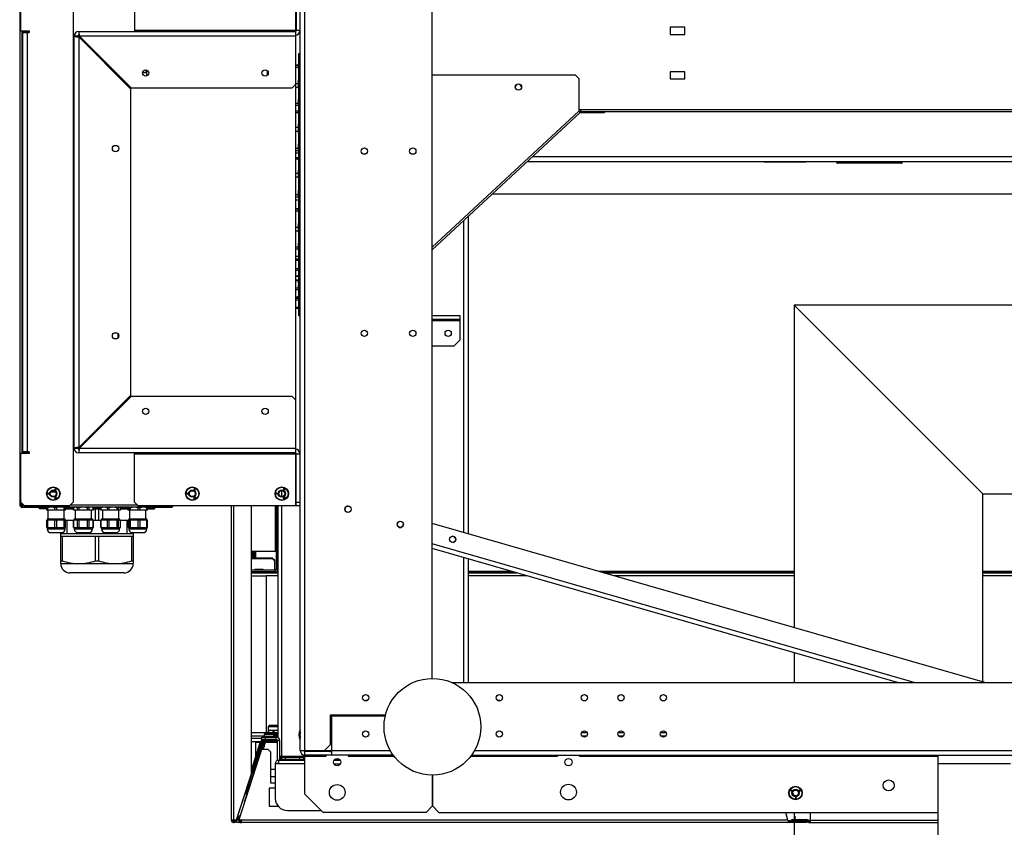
# Model space of a CAD drawing. Header units: millimetres. Extents: x 0 to 39823, y 0 to 11880.
# Tile 46 of 83: x 32401 to 33215, y 5519 to 6187. Entities that reach past the tile are written whole.
import ezdxf

# ---------------------------------------------------------------- set-up
doc = ezdxf.new("R2010")
doc.units = ezdxf.units.MM

msp = doc.modelspace()

# ---------------------------------------------------------------- linework, layer by layer
at = {"color": 7, "linetype": 'Continuous', "lineweight": 25, "ltscale": 20}
for p, q in [((32633.09, 5582.46), (32633.09, 6423.36)), ((32636.89, 5582.46), (32636.89, 6423.36)), ((32632.79, 6413.96), (32632.79, 5941.91)), ((32742.09, 5642.16), (32742.09, 6363.66)), ((32401.04, 6221.01), (32401.04, 5784.82)), ((32628.99, 6220.86), (32628.99, 5784.96)), ((32629.79, 6220.86), (32629.79, 6177.91)), ((32402.09, 6177.76), (32402.09, 6217.86)), ((32445.24, 6217.86), (32445.24, 5787.96)), ((32496.04, 6217.86), (32496.04, 6177.11)), ((32950.99, 6180.71), (32938.99, 6180.71)), ((32938.99, 6180.71), (32938.99, 6174.71)), ((32950.99, 6174.71), (32950.99, 6180.71)), ((32402.09, 6177.76), (32408.74, 6177.76)), ((32403.14, 5828.06), (32403.14, 6177.76)), ((32408.74, 6176.28), (32403.14, 6176.28)), ((32403.44, 6176.26), (32403.44, 5829.56)), ((32403.44, 6176.26), (32408.74, 6176.26)), ((32404.6, 6176.26), (32404.6, 6176.28)), ((32406.24, 6176.26), (32406.24, 6177.76)), ((32407.24, 6176.26), (32407.24, 5829.56)), ((32408.03, 6176.26), (32408.03, 6177.76)), ((32408.74, 6177.76), (32408.74, 6176.26)), ((32446.27, 6174.61), (32445.24, 6174.61)), ((32449.04, 6173.31), (32445.24, 6173.31)), ((32446.04, 5832.51), (32446.04, 6173.31)), ((32449.84, 6177.11), (32449.84, 6174.11)), ((32449.84, 6177.11), (32628.99, 6177.11)), ((32449.84, 6172.6), (32492.79, 6129.65)), ((32449.84, 6172.6), (32449.84, 5833.22)), ((32493.5, 6130.36), (32450.55, 6173.31)), ((32628.99, 6173.31), (32450.55, 6173.31)), ((32451.74, 6170.7), (32451.74, 6172.12)), ((32632.79, 6177.91), (32496.04, 6177.91)), ((32938.99, 6174.71), (32950.99, 6174.71)), ((32453.74, 6168.7), (32453.74, 6170.12)), ((32465.24, 6157.2), (32465.24, 6158.62)), ((32465.82, 6156.63), (32465.82, 6158.04)), ((32466.69, 6155.76), (32466.69, 6157.17)), ((32466.75, 6157.11), (32466.69, 6157.11)), ((32466.74, 6157.11), (32466.74, 6157.12)), ((32631.79, 5941.91), (32631.79, 6158.91)), ((32631.79, 6158.91), (32632.79, 6158.91)), ((32632.79, 6156.91), (32631.79, 6156.91)), ((32469.34, 6153.11), (32470.75, 6153.11)), ((32474.12, 6149.74), (32473.41, 6149.03)), ((32628.99, 6149.54), (32631.36, 6149.54)), ((32628.99, 6149.29), (32631.36, 6149.29)), ((32628.99, 6147.65), (32631.36, 6147.65)), ((32631.36, 6149.29), (32631.36, 6147.65)), ((32502.7, 6143.11), (32504.74, 6143.11)), ((32505.74, 6144.11), (32505.74, 6145.42)), ((32506.08, 6140.38), (32506.08, 6145.34)), ((32605.65, 6144.86), (32605.65, 6140.86)), ((32633.09, 6146.96), (32632.79, 6146.61)), ((32742.09, 6141.22), (32860.48, 6141.22)), ((32863.48, 6138.22), (32860.48, 6141.22)), ((32950.99, 6143.91), (32938.99, 6143.91)), ((32938.99, 6143.91), (32938.99, 6137.91)), ((32950.99, 6137.91), (32950.99, 6143.91)), ((32625.99, 6130.36), (32628.99, 6133.36)), ((32628.99, 6134.22), (32631.36, 6134.22)), ((32628.99, 6131.03), (32631.36, 6131.03)), ((32631.36, 6134.22), (32631.36, 6131.03)), ((32863.48, 6138.22), (32863.48, 6111.22)), ((32938.99, 6137.91), (32950.99, 6137.91)), ((32492.79, 6129.65), (32492.79, 5876.17)), ((32625.99, 6130.36), (32493.5, 6130.36)), ((32628.99, 6117.85), (32631.36, 6117.85)), ((32628.99, 6116.3), (32631.36, 6116.3)), ((32631.36, 6117.85), (32631.36, 6116.3)), ((32632.79, 6119.23), (32633.09, 6118.88)), ((32628.99, 6111.46), (32631.36, 6111.46)), ((32628.99, 6110.22), (32631.36, 6110.22)), ((32631.36, 6111.46), (32631.36, 6110.22)), ((32631.79, 6110.73), (32631.79, 6110.76)), ((32633.09, 6108.18), (32632.79, 6107.82)), ((32863.48, 6111.22), (32742.09, 5998.76)), ((32742.09, 5996.58), (32864.57, 6110.05)), ((32863.48, 6112.71), (33975.14, 6112.71)), ((32863.48, 6111.22), (32864.57, 6110.05)), ((32864.99, 6111.11), (32864.99, 6112.71)), ((32864.99, 6111.11), (33975.14, 6111.11)), ((32865.11, 6110.26), (32865.11, 6111.06)), ((32865.11, 6111.06), (32884.49, 6111.06)), ((32865.11, 6110.26), (32884.49, 6110.26)), ((32881.49, 6110.26), (32881.49, 6111.06)), ((32884.49, 6111.06), (32884.49, 6110.26)), ((32628.99, 6097.97), (32631.36, 6097.97)), ((32628.99, 6094.8), (32631.36, 6094.8)), ((32631.36, 6097.97), (32631.36, 6094.8)), ((32628.99, 6080.64), (32631.36, 6080.64)), ((32628.99, 6078.72), (32631.36, 6078.72)), ((32628.99, 6076.81), (32631.36, 6076.81)), ((32631.36, 6080.64), (32631.36, 6078.72)), ((32631.79, 6077.5), (32631.79, 6077.53)), ((32632.79, 6080.45), (32633.09, 6080.09)), ((32628.99, 6072.96), (32631.36, 6072.96)), ((32628.99, 6071.85), (32631.36, 6071.85)), ((32631.36, 6072.96), (32631.36, 6071.85)), ((32631.79, 6072), (32631.75, 6072.14)), ((32632.79, 6070.16), (32633.09, 6070.16)), ((32632.79, 6069.66), (32633.09, 6069.66)), ((32633.09, 6069.56), (32632.79, 6069.56)), ((32633.09, 6069.45), (32632.79, 6069.09)), ((32820.98, 6069.66), (33566.19, 6069.66)), ((32825.29, 6073.66), (33590.79, 6073.66)), ((33050.69, 6069.16), (33016.69, 6069.16)), ((33076.69, 6069.66), (33076.69, 6068.66)), ((33076.69, 6068.66), (33130.69, 6068.66)), ((33130.19, 6068.16), (33077.19, 6068.16)), ((33130.69, 6068.66), (33130.69, 6069.66)), ((32628.99, 6060.03), (32631.36, 6060.03)), ((32631.36, 6060.03), (32631.36, 6056.88)), ((32628.99, 6056.88), (32631.36, 6056.88)), ((32628.99, 6042.47), (32631.36, 6042.47)), ((32631.36, 6042.47), (32631.36, 6040.43)), ((32632.79, 6041.72), (32633.09, 6041.36)), ((33605.89, 6042.49), (32791.65, 6042.49)), ((33605.71, 6042.76), (32791.94, 6042.76)), ((32628.99, 6040.43), (32631.36, 6040.43)), ((32628.99, 6037.84), (32631.36, 6037.84)), ((32631.75, 6038.66), (32631.79, 6038.8)), ((32628.99, 6030.72), (32631.36, 6030.72)), ((32628.99, 6030.47), (32631.36, 6030.47)), ((32628.99, 6028.83), (32631.36, 6028.83)), ((32631.36, 6030.47), (32631.36, 6028.83)), ((32633.09, 6028.14), (32632.79, 6027.78)), ((32768.34, 5762.81), (32768.34, 6020.9)), ((32772.14, 5761.71), (32772.14, 6024.42)), ((32628.99, 6015.4), (32631.36, 6015.4)), ((32628.99, 6012.21), (32631.36, 6012.21)), ((32631.36, 6015.4), (32631.36, 6012.21)), ((32628.99, 5999.03), (32631.36, 5999.03)), ((32628.99, 5997.48), (32631.36, 5997.48)), ((32631.36, 5999.03), (32631.36, 5997.48)), ((32632.79, 6000.41), (32633.09, 6000.05)), ((32629.38, 5989.93), (32628.99, 5989.93)), ((32629.38, 5991.4), (32631.57, 5991.4)), ((32629.38, 5948.38), (32629.38, 5991.4)), ((32629.38, 5989.12), (32631.57, 5989.12)), ((32629.38, 5988.02), (32631.57, 5988.02)), ((32631.57, 5989.12), (32631.57, 5988.02)), ((32631.79, 5990.62), (32631.66, 5991.11)), ((32632.9, 5989.42), (32632.79, 5989.29)), ((32633.09, 5989.42), (32632.9, 5989.42)), ((32632.9, 5949.66), (32632.9, 5989.42)), ((32628.99, 5976.41), (32629.38, 5976.41)), ((32629.38, 5981.16), (32631.57, 5981.16)), ((32629.38, 5979.79), (32631.57, 5979.79)), ((32631.57, 5981.16), (32631.57, 5979.79)), ((32632.79, 5977.05), (32632.9, 5976.92)), ((32632.9, 5976.92), (32633.09, 5976.92)), ((32629.38, 5970.93), (32628.99, 5970.93)), ((32629.38, 5975.22), (32631.57, 5975.22)), ((32629.38, 5974.94), (32631.57, 5974.94)), ((32629.38, 5971.81), (32631.57, 5971.81)), ((32629.38, 5971.13), (32631.57, 5971.13)), ((32631.57, 5974.94), (32631.65, 5975.23)), ((32631.57, 5975.22), (32631.57, 5974.94)), ((32631.57, 5971.81), (32631.57, 5971.13)), ((32631.66, 5975.23), (32631.79, 5975.71)), ((32631.79, 5971.63), (32631.78, 5971.68)), ((32632.9, 5970.42), (32632.79, 5970.29)), ((32633.09, 5970.42), (32632.9, 5970.42)), ((32629.38, 5965.22), (32631.57, 5965.22)), ((32629.38, 5963.77), (32631.57, 5963.77)), ((32631.57, 5965.22), (32631.57, 5963.77)), ((32628.99, 5957.42), (32629.38, 5957.42)), ((32629.38, 5957.59), (32631.57, 5957.59)), ((32629.38, 5956.82), (32631.57, 5956.82)), ((32629.38, 5956.54), (32631.57, 5956.54)), ((32629.38, 5955.11), (32631.57, 5955.11)), ((32631.57, 5957.59), (32631.57, 5956.82)), ((32631.57, 5956.56), (32631.57, 5955.11)), ((32631.78, 5956.67), (32631.79, 5956.72)), ((32632.79, 5958.06), (32632.9, 5957.92)), ((32632.9, 5957.92), (32633.09, 5957.92)), ((32628.99, 5949.15), (32629.38, 5949.15)), ((32629.38, 5949.09), (32631.57, 5949.09)), ((32629.38, 5948.38), (32631.57, 5948.38)), ((32631.57, 5949.09), (32631.57, 5948.38)), ((32631.78, 5948.41), (32631.79, 5948.46)), ((32631.79, 5943.91), (32632.79, 5943.91)), ((32632.79, 5949.79), (32632.9, 5949.66)), ((32632.9, 5949.66), (32633.09, 5949.66)), ((33041.59, 5950.91), (33041.59, 5684.05)), ((33975.14, 5950.91), (33041.59, 5950.91)), ((33197.59, 5794.91), (33041.59, 5950.91)), ((32632.79, 5941.91), (32631.79, 5941.91)), ((32765.34, 5942.11), (32742.09, 5942.11)), ((32765.34, 5939.11), (32742.09, 5939.11)), ((32742.09, 5938.11), (32765.34, 5938.11)), ((32765.34, 5922.11), (32765.34, 5942.11)), ((32482.49, 5924.08), (32482.49, 5926.85)), ((32760.34, 5917.11), (32765.34, 5922.11)), ((32742.09, 5917.11), (32760.34, 5917.11)), ((32492.79, 5876.17), (32449.84, 5833.22)), ((32450.55, 5832.51), (32493.5, 5875.46)), ((32493.5, 5875.46), (32625.99, 5875.46)), ((32628.99, 5872.46), (32625.99, 5875.46)), ((32473.41, 5856.79), (32474.12, 5856.08)), ((32403.14, 5829.55), (32408.74, 5829.55)), ((32408.74, 5829.56), (32403.44, 5829.56)), ((32404.6, 5829.55), (32404.6, 5829.56)), ((32406.24, 5828.06), (32406.24, 5829.56)), ((32408.03, 5828.06), (32408.03, 5829.56)), ((32408.74, 5829.56), (32408.74, 5828.06)), ((32445.24, 5832.51), (32628.99, 5832.51)), ((32446.27, 5831.21), (32445.24, 5831.21)), ((32449.84, 5831.71), (32449.84, 5828.71)), ((32402.09, 5787.96), (32402.09, 5828.06)), ((32408.74, 5828.06), (32402.09, 5828.06)), ((32628.99, 5828.71), (32449.84, 5828.71)), ((32496.04, 5787.96), (32496.04, 5828.71)), ((32496.04, 5827.91), (32632.79, 5827.91)), ((32629.79, 5784.96), (32629.79, 5827.91)), ((32632.79, 5827.91), (32632.79, 5784.96)), ((32429.89, 5797.16), (32427.7, 5797.16)), ((32430.26, 5798.28), (32430.75, 5799.12)), ((32430.93, 5797.89), (32430.26, 5798.28)), ((32430.67, 5798.5), (32430.56, 5798.31)), ((32430.56, 5798.31), (32431.02, 5798.05)), ((32431.1, 5798.26), (32430.67, 5798.5)), ((32430.75, 5799.12), (32431.42, 5798.74)), ((32430.87, 5798.85), (32430.76, 5798.66)), ((32430.76, 5798.66), (32431.19, 5798.41)), ((32431.33, 5798.58), (32430.87, 5798.85)), ((32431.02, 5798.05), (32430.93, 5797.89)), ((32431.19, 5798.41), (32431.1, 5798.26)), ((32431.42, 5798.74), (32431.33, 5798.58)), ((32545.26, 5798.28), (32545.75, 5799.12)), ((32545.93, 5797.89), (32545.26, 5798.28)), ((32545.67, 5798.5), (32545.56, 5798.31)), ((32545.56, 5798.31), (32546.02, 5798.05)), ((32546.1, 5798.26), (32545.67, 5798.5)), ((32545.75, 5799.12), (32546.42, 5798.74)), ((32545.87, 5798.85), (32545.76, 5798.66)), ((32545.76, 5798.66), (32546.19, 5798.41)), ((32546.33, 5798.58), (32545.87, 5798.85)), ((32546.02, 5798.05), (32545.93, 5797.89)), ((32546.19, 5798.41), (32546.1, 5798.26)), ((32546.42, 5798.74), (32546.33, 5798.58)), ((32617.69, 5792.5), (32617.69, 5797.42)), ((32619.26, 5798.28), (32619.75, 5799.12)), ((32619.93, 5797.89), (32619.26, 5798.28)), ((32619.67, 5798.5), (32619.56, 5798.31)), ((32619.56, 5798.31), (32620.02, 5798.05)), ((32620.1, 5798.26), (32619.67, 5798.5)), ((32619.75, 5799.12), (32620.42, 5798.74)), ((32619.87, 5798.85), (32619.76, 5798.66)), ((32619.76, 5798.66), (32620.19, 5798.41)), ((32620.33, 5798.58), (32619.87, 5798.85)), ((32620.02, 5798.05), (32619.93, 5797.89)), ((32620.19, 5798.41), (32620.1, 5798.26)), ((32620.42, 5798.74), (32620.33, 5798.58)), ((32401.04, 5791.41), (32402.09, 5791.41)), ((32402.09, 5789.51), (32401.04, 5789.51)), ((32402.09, 5791.23), (32402.04, 5791.41)), ((32402.04, 5789.8), (32402.04, 5789.51)), ((32424.21, 5794.55), (32424.21, 5795.07)), ((32425.18, 5794.55), (32424.21, 5794.55)), ((32424.39, 5794.78), (32424.39, 5795.02)), ((32424.64, 5794.78), (32424.39, 5794.78)), ((32424.64, 5795.02), (32424.64, 5794.78)), ((32424.82, 5795.07), (32424.82, 5794.78)), ((32424.82, 5794.78), (32425.18, 5794.78)), ((32425.18, 5794.78), (32425.18, 5794.55)), ((32426.77, 5796.36), (32430.81, 5796.36)), ((32430.12, 5791.56), (32430.32, 5791.67)), ((32430.6, 5790.71), (32430.12, 5791.56)), ((32430.32, 5791.67), (32430.72, 5790.97)), ((32430.52, 5791.79), (32430.67, 5791.88)), ((32430.72, 5790.97), (32430.52, 5791.79)), ((32430.94, 5790.91), (32430.6, 5790.71)), ((32430.67, 5791.88), (32431.28, 5791.29)), ((32430.75, 5791.58), (32430.94, 5790.91)), ((32431.23, 5791.08), (32430.75, 5791.58)), ((32430.88, 5792), (32431.08, 5792.11)), ((32431.28, 5791.29), (32430.88, 5792)), ((32431.08, 5792.11), (32431.56, 5791.27)), ((32431.56, 5791.27), (32431.23, 5791.08)), ((32539.21, 5794.55), (32539.21, 5795.07)), ((32540.18, 5794.55), (32539.21, 5794.55)), ((32539.39, 5794.78), (32539.39, 5795.02)), ((32539.64, 5794.78), (32539.39, 5794.78)), ((32539.64, 5795.02), (32539.64, 5794.78)), ((32539.82, 5795.07), (32539.82, 5794.78)), ((32539.82, 5794.78), (32540.18, 5794.78)), ((32540.18, 5794.78), (32540.18, 5794.55)), ((32545.12, 5791.56), (32545.32, 5791.67)), ((32545.6, 5790.71), (32545.12, 5791.56)), ((32545.32, 5791.67), (32545.72, 5790.97)), ((32545.52, 5791.79), (32545.67, 5791.88)), ((32545.72, 5790.97), (32545.52, 5791.79)), ((32545.94, 5790.91), (32545.6, 5790.71)), ((32545.67, 5791.88), (32546.28, 5791.29)), ((32545.75, 5791.58), (32545.94, 5790.91)), ((32546.23, 5791.08), (32545.75, 5791.58)), ((32545.88, 5792), (32546.08, 5792.11)), ((32546.28, 5791.29), (32545.88, 5792)), ((32546.08, 5792.11), (32546.56, 5791.27)), ((32546.56, 5791.27), (32546.23, 5791.08)), ((32613.21, 5794.55), (32613.21, 5795.07)), ((32614.18, 5794.55), (32613.21, 5794.55)), ((32613.39, 5794.78), (32613.39, 5795.02)), ((32613.64, 5794.78), (32613.39, 5794.78)), ((32613.64, 5795.02), (32613.64, 5794.78)), ((32613.82, 5795.07), (32613.82, 5794.78)), ((32613.82, 5794.78), (32614.18, 5794.78)), ((32614.18, 5794.78), (32614.18, 5794.55)), ((32619.12, 5791.56), (32619.32, 5791.67)), ((32619.6, 5790.71), (32619.12, 5791.56)), ((32619.32, 5791.67), (32619.72, 5790.97)), ((32619.52, 5791.79), (32619.67, 5791.88)), ((32619.72, 5790.97), (32619.52, 5791.79)), ((32619.94, 5790.91), (32619.6, 5790.71)), ((32619.67, 5791.88), (32620.28, 5791.29)), ((32619.75, 5791.58), (32619.94, 5790.91)), ((32620.23, 5791.08), (32619.75, 5791.58)), ((32619.88, 5792), (32620.08, 5792.11)), ((32620.28, 5791.29), (32619.88, 5792)), ((32620.08, 5792.11), (32620.56, 5791.27)), ((32620.56, 5791.27), (32620.23, 5791.08)), ((33197.59, 5639.09), (33197.59, 5794.91)), ((33197.59, 5794.91), (33975.14, 5794.91)), ((32402.09, 5787.96), (32405.09, 5784.96)), ((32402.09, 5785.98), (32402.09, 5786.61)), ((32402.2, 5783.66), (32423.66, 5783.66)), ((32402.45, 5785.28), (32403.01, 5785.84)), ((32403.11, 5785.51), (32402.51, 5787.55)), ((32403.09, 5785.5), (32402.65, 5785.06)), ((32404.54, 5785.51), (32403.11, 5785.51)), ((32526.24, 5783.71), (32403.64, 5783.71)), ((32442.24, 5784.96), (32405.09, 5784.96)), ((32417.44, 5782.41), (32417.44, 5783.41)), ((32417.44, 5783.41), (32423.6, 5783.41)), ((32423.6, 5782.41), (32417.44, 5782.41)), ((32418.44, 5783.41), (32418.44, 5782.41)), ((32423.6, 5783.49), (32424.29, 5783.49)), ((32423.6, 5781.3), (32423.6, 5783.49)), ((32438.79, 5781.3), (32423.6, 5781.3)), ((32423.74, 5783.71), (32423.69, 5783.7)), ((32424.29, 5781.3), (32424.29, 5783.49)), ((32424.44, 5781.3), (32424.44, 5774.26)), ((32430.23, 5783.49), (32431.68, 5783.49)), ((32430.23, 5781.3), (32430.23, 5783.49)), ((32431.68, 5781.3), (32431.68, 5783.49)), ((32437.83, 5783.49), (32438.59, 5783.49)), ((32437.83, 5781.3), (32437.83, 5783.49)), ((32437.95, 5774.26), (32437.95, 5781.3)), ((32438.59, 5781.3), (32438.59, 5783.49)), ((32438.7, 5783.7), (32438.65, 5783.71)), ((32438.73, 5783.66), (32439.94, 5783.66)), ((32438.79, 5781.3), (32438.79, 5783.49)), ((32438.79, 5783.41), (32445.42, 5783.41)), ((32438.79, 5782.41), (32445.42, 5782.41)), ((32439.94, 5783.71), (32439.94, 5783.41)), ((32442.24, 5784.96), (32445.24, 5787.96)), ((32498.49, 5785.51), (32442.79, 5785.51)), ((32446.24, 5783.71), (32445.42, 5783.49)), ((32445.42, 5783.49), (32445.42, 5781.3)), ((32445.42, 5783.49), (32445.45, 5783.49)), ((32461.97, 5781.3), (32445.42, 5781.3)), ((32445.45, 5781.3), (32445.45, 5783.49)), ((32446.94, 5781.3), (32446.94, 5774.26)), ((32448.94, 5783.49), (32450.2, 5783.49)), ((32448.94, 5781.3), (32448.94, 5783.49)), ((32450.2, 5781.3), (32450.2, 5783.49)), ((32457.19, 5783.49), (32458.44, 5783.49)), ((32457.19, 5781.3), (32457.19, 5783.49)), ((32458.44, 5781.3), (32458.44, 5783.49)), ((32460.45, 5774.26), (32460.45, 5781.3)), ((32461.97, 5783.49), (32461.15, 5783.71)), ((32461.93, 5783.49), (32461.97, 5783.49)), ((32461.93, 5781.3), (32461.93, 5783.49)), ((32461.97, 5781.3), (32461.97, 5783.49)), ((32461.97, 5783.41), (32468.08, 5783.41)), ((32461.97, 5782.41), (32468.08, 5782.41)), ((32463.8, 5773.13), (32463.8, 5782.41)), ((32466.09, 5782.41), (32466.09, 5773.13)), ((32468.47, 5783.64), (32468.08, 5783.49)), ((32468.08, 5783.49), (32468.49, 5783.49)), ((32468.08, 5781.3), (32468.08, 5783.49)), ((32484.31, 5781.3), (32468.08, 5781.3)), ((32468.74, 5783.71), (32468.47, 5783.64)), ((32468.49, 5781.3), (32468.49, 5783.49)), ((32469.44, 5781.3), (32469.44, 5774.26)), ((32473.54, 5783.49), (32474.95, 5783.49)), ((32473.54, 5781.3), (32473.54, 5783.49)), ((32474.95, 5781.3), (32474.95, 5783.49)), ((32481.65, 5783.49), (32482.65, 5783.49)), ((32481.65, 5781.3), (32481.65, 5783.49)), ((32482.65, 5781.3), (32482.65, 5783.49)), ((32482.95, 5774.26), (32482.95, 5781.3)), ((32483.91, 5783.64), (32483.65, 5783.71)), ((32484.31, 5781.3), (32484.31, 5783.49)), ((32484.31, 5783.41), (32490.79, 5783.41)), ((32484.31, 5782.41), (32490.79, 5782.41)), ((32489.94, 5783.41), (32489.94, 5783.71)), ((32489.94, 5783.66), (32491.1, 5783.66)), ((32490.79, 5781.3), (32490.79, 5783.49)), ((32506.6, 5781.3), (32490.79, 5781.3)), ((32491.24, 5783.71), (32491.12, 5783.68)), ((32491.74, 5783.49), (32492.63, 5783.49)), ((32491.74, 5781.3), (32491.74, 5783.49)), ((32491.94, 5781.3), (32491.94, 5774.26)), ((32492.63, 5781.3), (32492.63, 5783.49)), ((32496.04, 5787.96), (32499.04, 5784.96)), ((32632.79, 5784.96), (32499.04, 5784.96)), ((32499.1, 5783.49), (32500.54, 5783.49)), ((32499.1, 5781.3), (32499.1, 5783.49)), ((32500.54, 5781.3), (32500.54, 5783.49)), ((32505.45, 5774.26), (32505.45, 5781.3)), ((32506.05, 5783.49), (32506.6, 5783.49)), ((32506.05, 5781.3), (32506.05, 5783.49)), ((32506.27, 5783.68), (32506.15, 5783.71)), ((32506.29, 5783.66), (32526.89, 5783.66)), ((32506.6, 5781.3), (32506.6, 5783.49)), ((32506.6, 5783.41), (32512.44, 5783.41)), ((32506.6, 5782.41), (32512.44, 5782.41)), ((32511.44, 5782.41), (32511.44, 5783.41)), ((32512.44, 5783.41), (32512.44, 5782.41)), ((32526.24, 5784.96), (32526.24, 5783.71)), ((32526.66, 5784.83), (32526.53, 5784.96)), ((32528.04, 5784.82), (32528.04, 5784.96)), ((32576.04, 5784.96), (32576.04, 5525.79)), ((32576.09, 5524.91), (32576.09, 5784.96)), ((32578.09, 5524.91), (32578.09, 5784.96)), ((32592.59, 5563.04), (32592.59, 5784.96)), ((32612.29, 5784.96), (32612.29, 5747.51)), ((32613.09, 5784.96), (32613.09, 5732.51)), ((32614.59, 5732.51), (32614.59, 5784.96)), ((32614.89, 5593.11), (32614.89, 5784.96)), ((32617.69, 5574.76), (32617.69, 5784.96)), ((32629.79, 5787.96), (32632.79, 5787.96)), ((32423.6, 5766.93), (32423.6, 5773.1)), ((32438.79, 5773.1), (32423.6, 5773.1)), ((32423.69, 5774.26), (32423.69, 5773.1)), ((32423.69, 5774.26), (32438.69, 5774.26)), ((32424.29, 5766.93), (32424.29, 5773.1)), ((32430.23, 5766.93), (32430.23, 5773.1)), ((32431.68, 5766.93), (32431.68, 5773.1)), ((32437.83, 5766.93), (32437.83, 5773.1)), ((32438.59, 5766.93), (32438.59, 5773.1)), ((32438.69, 5773.1), (32438.69, 5774.26)), ((32438.69, 5773.13), (32446.19, 5773.13)), ((32438.79, 5766.93), (32438.79, 5773.1)), ((32439.94, 5773.13), (32439.94, 5761.91)), ((32445.42, 5773.1), (32445.42, 5766.93)), ((32461.97, 5773.1), (32445.42, 5773.1)), ((32445.45, 5766.93), (32445.45, 5773.1)), ((32446.19, 5774.26), (32446.19, 5773.1)), ((32446.19, 5774.26), (32461.19, 5774.26)), ((32448.94, 5766.93), (32448.94, 5773.1)), ((32450.2, 5766.93), (32450.2, 5773.1)), ((32457.19, 5766.93), (32457.19, 5773.1)), ((32458.44, 5766.93), (32458.44, 5773.1)), ((32461.19, 5773.1), (32461.19, 5774.26)), ((32461.19, 5773.13), (32468.69, 5773.13)), ((32461.93, 5766.93), (32461.93, 5773.1)), ((32461.97, 5766.93), (32461.97, 5773.1)), ((32468.08, 5766.93), (32468.08, 5773.1)), ((32484.31, 5773.1), (32468.08, 5773.1)), ((32468.49, 5766.93), (32468.49, 5773.1)), ((32468.69, 5774.26), (32468.69, 5773.1)), ((32468.69, 5774.26), (32483.69, 5774.26)), ((32473.54, 5766.93), (32473.54, 5773.1)), ((32474.95, 5766.93), (32474.95, 5773.1)), ((32481.65, 5766.93), (32481.65, 5773.1)), ((32482.65, 5766.93), (32482.65, 5773.1)), ((32483.69, 5773.1), (32483.69, 5774.26)), ((32483.69, 5773.13), (32491.19, 5773.13)), ((32484.31, 5766.93), (32484.31, 5773.1)), ((32489.94, 5761.91), (32489.94, 5773.13)), ((32490.79, 5766.93), (32490.79, 5773.1)), ((32506.6, 5773.1), (32490.79, 5773.1)), ((32491.19, 5774.26), (32491.19, 5773.1)), ((32491.19, 5774.26), (32506.19, 5774.26)), ((32491.74, 5766.93), (32491.74, 5773.1)), ((32492.63, 5766.93), (32492.63, 5773.1)), ((32499.1, 5766.93), (32499.1, 5773.1)), ((32500.54, 5766.93), (32500.54, 5773.1)), ((32506.05, 5766.93), (32506.05, 5773.1)), ((32506.19, 5773.1), (32506.19, 5774.26)), ((32506.6, 5766.93), (32506.6, 5773.1)), ((32423.6, 5766.93), (32438.79, 5766.93)), ((32423.69, 5766.93), (32423.69, 5765.77)), ((32423.69, 5765.77), (32438.69, 5765.77)), ((32438.69, 5765.77), (32438.69, 5766.93)), ((32445.42, 5766.93), (32461.97, 5766.93)), ((32446.19, 5766.93), (32446.19, 5765.77)), ((32446.19, 5765.77), (32461.19, 5765.77)), ((32461.19, 5765.77), (32461.19, 5766.93)), ((32468.08, 5766.93), (32484.31, 5766.93)), ((32468.69, 5766.93), (32468.69, 5765.77)), ((32468.69, 5765.77), (32483.69, 5765.77)), ((32483.69, 5765.77), (32483.69, 5766.93)), ((32490.79, 5766.93), (32506.6, 5766.93)), ((32491.19, 5766.93), (32491.19, 5765.77)), ((32491.19, 5765.77), (32506.19, 5765.77)), ((32506.19, 5765.77), (32506.19, 5766.93)), ((33199.08, 5638.66), (32742.09, 5770.38)), ((32426.75, 5762.71), (32435.64, 5762.71)), ((32434.94, 5761.91), (32494.94, 5761.91)), ((32434.94, 5737.11), (32434.94, 5761.91)), ((32434.94, 5759.74), (32494.94, 5759.74)), ((32436.09, 5759.74), (32436.09, 5739.42)), ((32449.25, 5762.71), (32458.14, 5762.71)), ((32463.8, 5739.42), (32463.8, 5759.74)), ((32466.09, 5759.74), (32466.09, 5739.42)), ((32471.75, 5762.71), (32480.64, 5762.71)), ((32493.8, 5739.42), (32493.8, 5759.74)), ((32494.25, 5762.71), (32503.14, 5762.71)), ((32494.94, 5761.91), (32494.94, 5737.11)), ((33140.59, 5638.66), (32742.09, 5753.52)), ((33126.87, 5638.66), (32742.09, 5749.56)), ((32592.59, 5747.51), (32613.09, 5747.51)), ((32592.59, 5742.01), (32609.79, 5742.01)), ((32592.59, 5741.32), (32609.79, 5741.32)), ((32593.59, 5742.01), (32593.59, 5747.51)), ((32594.59, 5742.01), (32594.59, 5747.51)), ((32595.09, 5747.51), (32595.09, 5742.01)), ((32596.09, 5747.51), (32596.09, 5742.01)), ((32609.79, 5741.32), (32609.79, 5742.01)), ((32609.79, 5742.01), (32611.79, 5740.13)), ((32611.79, 5739.44), (32609.79, 5741.32)), ((32611.79, 5740.13), (32611.79, 5731.71)), ((32768.34, 5638.66), (32768.34, 5742)), ((32772.14, 5638.66), (32772.14, 5740.9)), ((32434.94, 5739.42), (32436.09, 5739.42)), ((32434.94, 5737.11), (32494.94, 5737.11)), ((32463.8, 5739.42), (32466.09, 5739.42)), ((32493.8, 5739.42), (32494.94, 5739.42)), ((32595.35, 5731.98), (32595.35, 5731.86)), ((32602.54, 5731.98), (32595.35, 5731.98)), ((32602.54, 5731.86), (32595.35, 5731.86)), ((32602.39, 5732.12), (32595.49, 5732.12)), ((32602.54, 5731.86), (32602.54, 5731.98)), ((32613.09, 5732.51), (32614.59, 5732.51)), ((32614.89, 5733.16), (32614.59, 5733.16)), ((32487.24, 5729.41), (32442.64, 5729.41)), ((32612.29, 5731.71), (32592.59, 5731.71)), ((32612.29, 5730.21), (32592.59, 5730.21)), ((32596.44, 5729.91), (32592.59, 5729.91)), ((32592.59, 5729.46), (32614.89, 5729.46)), ((32604.93, 5726.66), (32592.59, 5726.66)), ((32596.44, 5730.21), (32596.44, 5729.46)), ((32601.44, 5729.46), (32601.44, 5730.21)), ((32611.79, 5729.91), (32601.44, 5729.91)), ((32604.93, 5727.06), (32604.93, 5597.06)), ((32614.89, 5727.06), (32604.93, 5727.06)), ((32611.79, 5729.46), (32611.79, 5730.21)), ((32612.29, 5730.21), (32612.29, 5731.71)), ((32808.21, 5730.5), (32772.14, 5730.5)), ((32809.07, 5730.26), (32772.14, 5730.26)), ((32772.14, 5729.46), (32811.83, 5729.46)), ((32820.16, 5727.06), (32772.14, 5727.06)), ((33041.59, 5730.5), (32880.43, 5730.5)), ((33041.59, 5730.26), (32881.28, 5730.26)), ((32884.05, 5729.46), (33041.59, 5729.46)), ((33041.59, 5727.06), (32892.37, 5727.06)), ((33227.04, 5730.5), (33197.59, 5730.5)), ((33227.03, 5730.26), (33197.59, 5730.26)), ((33197.59, 5729.46), (33226.99, 5729.46)), ((33226.87, 5727.06), (33197.59, 5727.06)), ((33041.59, 5663.24), (33041.59, 5638.66)), ((32758.71, 5638.66), (34170.84, 5638.66)), ((32687.34, 5624.26), (32686.68, 5623.59)), ((32687.34, 5624.26), (32688.87, 5624.26)), ((32795.82, 5624.26), (32797.34, 5624.26)), ((32798.01, 5623.59), (32797.34, 5624.26)), ((32658.09, 5612.16), (32703.61, 5612.16)), ((32658.09, 5587.46), (32658.09, 5612.16)), ((32659.09, 5611.16), (32703.37, 5611.16)), ((32659.09, 5578.66), (32659.09, 5611.16)), ((32662.34, 5612.16), (32662.34, 5611.16)), ((32607.3, 5603.36), (32606.52, 5602.01)), ((32614.9, 5602.01), (32606.52, 5602.01)), ((32606.52, 5602.01), (32606.52, 5597.31)), ((32614.72, 5603.36), (32607.3, 5603.36)), ((32614.22, 5603.36), (32614.89, 5602.02)), ((32614.89, 5603.06), (32614.72, 5603.36)), ((32592.59, 5597.46), (32604.93, 5597.46)), ((32592.59, 5594.66), (32603.22, 5594.66)), ((32603.22, 5594.51), (32592.59, 5594.51)), ((32599.98, 5594.51), (32599.98, 5594.66)), ((32601.15, 5591.66), (32601.15, 5593.66)), ((32601.15, 5593.66), (32613.15, 5593.66)), ((32602.16, 5594.66), (32602.16, 5594.51)), ((32603.45, 5596.05), (32603.22, 5595.81)), ((32603.22, 5595.81), (32603.22, 5594.05)), ((32603.22, 5595.81), (32611.09, 5595.81)), ((32603.22, 5594.05), (32611.09, 5594.05)), ((32610.85, 5596.05), (32603.45, 5596.05)), ((32603.84, 5594.05), (32603.84, 5593.66)), ((32604.15, 5593.66), (32604.15, 5591.66)), ((32605.25, 5597.06), (32604.93, 5597.06)), ((32604.97, 5596.41), (32614.89, 5596.41)), ((32605.87, 5597.31), (32614.89, 5597.31)), ((32606.52, 5599.32), (32614.9, 5599.32)), ((32606.8, 5598.39), (32606.52, 5598.39)), ((32606.8, 5597.31), (32606.8, 5598.39)), ((32610.47, 5593.66), (32610.47, 5594.05)), ((32611.29, 5598.39), (32610.72, 5598.39)), ((32610.72, 5598.39), (32610.72, 5597.31)), ((32611.09, 5595.81), (32610.85, 5596.05)), ((32611.09, 5594.05), (32611.09, 5595.81)), ((32611.09, 5595.51), (32614.89, 5595.51)), ((32614.89, 5594.51), (32611.09, 5594.51)), ((32611.29, 5597.31), (32611.29, 5598.39)), ((32611.29, 5594.51), (32611.29, 5595.51)), ((32613.15, 5591.66), (32613.15, 5593.66)), ((32870.43, 5597.06), (32865.55, 5597.06)), ((32865.87, 5594.66), (32870.12, 5594.66)), ((32900.73, 5597.06), (32895.85, 5597.06)), ((32896.17, 5594.66), (32900.42, 5594.66)), ((32935.73, 5597.06), (32930.85, 5597.06)), ((32931.17, 5594.66), (32935.42, 5594.66)), ((32579.99, 5524.29), (32601.25, 5589.72)), ((32582.44, 5525.53), (32601.9, 5585.41)), ((32586.85, 5540.06), (32602.64, 5588.68)), ((32601.15, 5592.51), (32592.59, 5592.51)), ((32601.15, 5592.46), (32592.59, 5592.46)), ((32592.59, 5566.3), (32600.3, 5590.03)), ((32600.21, 5589.76), (32592.59, 5589.76)), ((32600.17, 5589.61), (32592.59, 5589.61)), ((32596.09, 5589.61), (32596.09, 5577.07)), ((32596.12, 5572.46), (32601.51, 5589.06)), ((32596.54, 5570.53), (32602.56, 5589.06)), ((32596.55, 5589.06), (32596.55, 5589.61)), ((32599.99, 5589.06), (32596.55, 5589.06)), ((32598.55, 5589.06), (32598.55, 5589.61)), ((32600.3, 5590.03), (32601.25, 5589.72)), ((32601.04, 5589.06), (32602.81, 5589.06)), ((32613.15, 5591.66), (32601.15, 5591.66)), ((32602.61, 5589.61), (32601.22, 5589.61)), ((32602.61, 5589.76), (32601.27, 5589.76)), ((32602.85, 5585.1), (32601.9, 5585.41)), ((32602.2, 5591.41), (32602.2, 5590.41)), ((32611.48, 5591.41), (32602.2, 5591.41)), ((32611.48, 5590.41), (32602.2, 5590.41)), ((32602.41, 5583.41), (32604.33, 5589.32)), ((32603.59, 5588.37), (32602.56, 5585.2)), ((32602.61, 5591.41), (32602.61, 5591.66)), ((32602.61, 5589.61), (32602.61, 5590.41)), ((32603.59, 5588.37), (32602.64, 5588.68)), ((32603.09, 5586.83), (32603.09, 5585.52)), ((32604.33, 5589.32), (32604.33, 5590.17)), ((32614.15, 5590.17), (32604.33, 5590.17)), ((32604.33, 5589.32), (32614.15, 5589.32)), ((32604.51, 5591.66), (32604.51, 5591.41)), ((32609.48, 5590.41), (32609.48, 5591.41)), ((32610.04, 5590.17), (32610.04, 5590.41)), ((32611.48, 5591.41), (32611.48, 5590.41)), ((32611.48, 5591.01), (32614.09, 5591.01)), ((32614.15, 5590.44), (32611.48, 5590.44)), ((32614.15, 5574.26), (32614.15, 5590.66)), ((32616.15, 5590.66), (32614.15, 5590.66)), ((32616.15, 5574.46), (32616.15, 5590.66)), ((32653.09, 5582.46), (32658.09, 5587.46)), ((32597.83, 5582.42), (32598.78, 5582.11)), ((32606.39, 5583.41), (32601.25, 5583.41)), ((32602.3, 5583.41), (32602.85, 5585.1)), ((32608.39, 5581.41), (32606.39, 5583.41)), ((32608.39, 5581.41), (32608.39, 5555.91)), ((32636.89, 5577.56), (32616.15, 5577.56)), ((32616.89, 5574.46), (32616.89, 5577.56)), ((32633.09, 5582.46), (32707.53, 5582.46)), ((32659.09, 5581.66), (32636.89, 5581.66)), ((32636.89, 5546.41), (32636.89, 5581.66)), ((32709.97, 5578.66), (32636.89, 5578.66)), ((32636.89, 5577.86), (32654.59, 5577.86)), ((32653.59, 5577.86), (32653.59, 5578.66)), ((32654.59, 5577.86), (32654.59, 5578.66)), ((32657.59, 5581.86), (32657.39, 5581.66)), ((32657.59, 5581.86), (32659.09, 5581.86)), ((32672.59, 5578.66), (32672.59, 5577.86)), ((32672.59, 5577.88), (32673.59, 5577.88)), ((32672.59, 5577.86), (32710.57, 5577.86)), ((32673.59, 5578.66), (32673.59, 5577.86)), ((32774.12, 5577.86), (32845.84, 5577.86)), ((32774.71, 5578.66), (34175.84, 5578.66)), ((32777.16, 5582.46), (34175.84, 5582.46)), ((32844.84, 5578.66), (32844.84, 5577.86)), ((32845.84, 5578.66), (32845.84, 5577.86)), ((32863.84, 5577.86), (32863.84, 5578.66)), ((32863.84, 5577.86), (33160.22, 5577.86)), ((32864.84, 5577.86), (32864.84, 5578.66)), ((33160.22, 5578.66), (33160.22, 5503.66)), ((32596.72, 5572.91), (32593.86, 5564.16)), ((32596.91, 5572.84), (32594.05, 5564.1)), ((32596.09, 5573.84), (32596.09, 5572.44)), ((32596.73, 5570.47), (32596.19, 5570.65)), ((32596.4, 5571.27), (32596.75, 5571.16)), ((32596.41, 5573.37), (32597.36, 5573.06)), ((32596.91, 5572.84), (32596.72, 5572.91)), ((32612.39, 5571.66), (32612.39, 5542.91)), ((32636.89, 5571.66), (32612.39, 5571.66)), ((32615.19, 5574.46), (32636.89, 5574.46)), ((32615.19, 5571.66), (32615.19, 5574.46)), ((32617.69, 5576.76), (32636.89, 5576.76)), ((32636.89, 5574.76), (32617.69, 5574.76)), ((32620.19, 5574.76), (32620.19, 5574.46)), ((32620.69, 5576.76), (32620.69, 5574.76)), ((32632.69, 5574.76), (32632.69, 5576.76)), ((32635.69, 5576.76), (32635.69, 5574.76)), ((32660.76, 5571.66), (32666.43, 5571.66)), ((32660.91, 5574.46), (32666.28, 5574.46)), ((32666.08, 5574.76), (32661.11, 5574.76)), ((33220.22, 5571.66), (33160.22, 5571.66)), ((32579.99, 5524.27), (32592.59, 5563.04)), ((32587.76, 5546.74), (32593.65, 5564.85)), ((32595.13, 5566.18), (32588.71, 5546.43)), ((32593.86, 5564.16), (32594.05, 5564.1)), ((32594.77, 5566.3), (32595.31, 5566.12)), ((32608.39, 5567), (32612.39, 5567)), ((32608.39, 5561.05), (32612.39, 5561.05)), ((32742.09, 5562.16), (32742.09, 5536.41)), ((32742.59, 5536.41), (32742.59, 5562.16)), ((32608.39, 5555.91), (32612.39, 5555.91)), ((32588.71, 5546.43), (32587.76, 5546.74)), ((32588.69, 5549.59), (32589.64, 5549.28)), ((32612.39, 5551.41), (32607.39, 5551.41)), ((32607.39, 5551.41), (32607.39, 5536.41)), ((32636.89, 5546.41), (32651.89, 5531.41)), ((33038.43, 5549.37), (33038.82, 5550.04)), ((33039.27, 5548.88), (33038.43, 5549.37)), ((33038.97, 5549.95), (33038.71, 5549.49)), ((33038.71, 5549.49), (33038.9, 5549.38)), ((33038.82, 5550.04), (33038.97, 5549.95)), ((33038.9, 5549.38), (33039.14, 5549.81)), ((33039.3, 5549.71), (33039.05, 5549.29)), ((33039.05, 5549.29), (33039.24, 5549.18)), ((33039.14, 5549.81), (33039.3, 5549.71)), ((33039.24, 5549.18), (33039.51, 5549.64)), ((33039.66, 5549.55), (33039.27, 5548.88)), ((33039.51, 5549.64), (33039.66, 5549.55)), ((33045.44, 5549.69), (33046.29, 5550.18)), ((33045.56, 5549.5), (33045.44, 5549.69)), ((33046.26, 5549.9), (33045.56, 5549.5)), ((33045.67, 5549.29), (33046.26, 5549.9)), ((33045.76, 5549.14), (33045.67, 5549.29)), ((33046.58, 5549.34), (33045.76, 5549.14)), ((33045.88, 5548.93), (33046.58, 5549.34)), ((33045.99, 5548.74), (33045.88, 5548.93)), ((33046.48, 5549.85), (33045.98, 5549.37)), ((33045.98, 5549.37), (33046.65, 5549.55)), ((33046.84, 5549.22), (33045.99, 5548.74)), ((33046.29, 5550.18), (33046.48, 5549.85)), ((33046.65, 5549.55), (33046.84, 5549.22)), ((32587.13, 5539.97), (32586.85, 5540.06)), ((32587.46, 5541.96), (32587.75, 5541.87)), ((32607.39, 5536.41), (32614.79, 5536.41)), ((32612.39, 5542.76), (32612.39, 5542.76)), ((32737.09, 5531.41), (32742.09, 5536.41)), ((32742.59, 5536.41), (32747.59, 5531.41)), ((33042.48, 5543.43), (33042.78, 5543.43)), ((33043.01, 5542.83), (33042.48, 5542.83)), ((33042.54, 5543.26), (33042.78, 5543.26)), ((33042.78, 5543), (33042.54, 5543)), ((33042.78, 5543.8), (33043.01, 5543.8)), ((33042.78, 5543.43), (33042.78, 5543.8)), ((33042.78, 5543.26), (33042.78, 5543)), ((33043.01, 5543.8), (33043.01, 5542.83)), ((32580.54, 5525.82), (32583.5, 5528.77)), ((32580.63, 5526.24), (32583.66, 5529.26)), ((32580.64, 5526.27), (32583.67, 5529.29)), ((32622.39, 5532.91), (32650.39, 5532.91)), ((32737.09, 5531.41), (32651.89, 5531.41)), ((32747.59, 5531.41), (33160.22, 5531.41)), ((33036.29, 5524.91), (33034.63, 5531.41)), ((33041.59, 5531.41), (33041.59, 5525.41)), ((33054.59, 5531.41), (33054.59, 5522.91)), ((32580.2, 5524.91), (32576.09, 5524.91)), ((32578.09, 5524.91), (32579.99, 5524.29)), ((32578.09, 5524.89), (32579.04, 5524.58)), ((32579.04, 5524.6), (32579.14, 5524.91)), ((32579.99, 5524.29), (32579.99, 5524.27)), ((32579.99, 5524.27), (32579.99, 5524.27)), ((32580.48, 5525.77), (32580.54, 5525.77)), ((32580.49, 5525.79), (32580.54, 5525.79)), ((32580.54, 5522.93), (32580.54, 5525.82)), ((32582.54, 5525.82), (32580.54, 5525.82)), ((32582.37, 5525.03), (32580.54, 5525.03)), ((32583.17, 5522.93), (32580.54, 5522.93)), ((32584.35, 5524.91), (32582.44, 5525.53)), ((32583.17, 5523.33), (32583.17, 5522.91)), ((32583.17, 5522.93), (32584.35, 5522.93)), ((32583.17, 5522.91), (32584.35, 5522.91)), ((32583.45, 5525.2), (32583.36, 5524.92)), ((32583.36, 5524.8), (32583.49, 5525.19)), ((32583.39, 5525.03), (32583.37, 5525.03)), ((32584.35, 5524.34), (32583.55, 5524.34)), ((33036.29, 5524.91), (32584.35, 5524.91)), ((32584.35, 5522.91), (32584.35, 5524.91)), ((33051.84, 5522.91), (32584.35, 5522.91)), ((33041.59, 5524.34), (33036.51, 5524.34)), ((33036.84, 5522.91), (33036.84, 5523.91)), ((33051.84, 5523.91), (33036.84, 5523.91)), ((33039.59, 5524.41), (33039.59, 5525.41)), ((33039.59, 5525.41), (33051.78, 5525.41)), ((33051.78, 5524.41), (33039.59, 5524.41)), ((33041.59, 5524.41), (33041.59, 5523.91)), ((33041.59, 5522.91), (33041.59, 5467.56)), ((33041.99, 5527.8), (33041.75, 5527.56)), ((33041.75, 5527.56), (33041.75, 5525.8)), ((33042.95, 5527.56), (33041.75, 5527.56)), ((33042.95, 5525.8), (33041.75, 5525.8)), ((33041.99, 5527.8), (33042.87, 5527.8)), ((33042.37, 5525.8), (33042.37, 5525.41)), ((33044.59, 5525.41), (33044.59, 5524.41)), ((33049.84, 5522.91), (33049.84, 5523.91)), ((33051.78, 5525.41), (33051.78, 5524.41)), ((33051.84, 5523.91), (33051.84, 5522.91)), ((33053.19, 5524.83), (33052.49, 5524.12)), ((33052.49, 5524.12), (33053.11, 5523.5)), ((33053.82, 5524.2), (33053.11, 5523.5)), ((33053.19, 5524.83), (33053.82, 5524.2)), ((33054.52, 5523.91), (33054.52, 5522.91)), ((33054.52, 5523.91), (33054.59, 5523.91)), ((33054.52, 5522.91), (33160.22, 5522.91)), ((33054.59, 5524.91), (33160.22, 5524.91))]:
    msp.add_line(p, q, dxfattribs=at)
at = {"color": 7, "linetype": 'Continuous', "lineweight": 25, "ltscale": 20, "flags": 128}
for points in [[(32631.36, 6149.54), (32631.64, 6149.49), (32631.79, 6149.45)], [(32631.36, 6147.65), (32631.64, 6145.1), (32631.79, 6142.54)], [(32631.36, 6131.03), (32631.64, 6128.53), (32631.79, 6126.01)], [(32631.36, 6116.3), (32631.64, 6116.34), (32631.79, 6116.39)], [(32631.36, 6110.22), (32631.64, 6107.89), (32631.79, 6105.55)], [(32631.36, 6094.8), (32631.64, 6092.11), (32631.79, 6089.41)], [(32631.36, 6078.72), (32631.64, 6078.35), (32631.79, 6077.99)], [(32631.36, 6071.85), (32631.64, 6069.61), (32631.79, 6067.35)], [(32631.36, 6056.88), (32631.64, 6054.15), (32631.79, 6051.39)], [(32631.36, 6040.43), (32631.64, 6039.94), (32631.79, 6039.45)], [(32631.36, 6030.72), (32631.64, 6030.67), (32631.79, 6030.63)], [(32631.36, 6028.83), (32631.64, 6026.28), (32631.79, 6023.72)], [(32631.36, 6012.21), (32631.64, 6009.71), (32631.79, 6007.19)], [(32631.36, 5997.48), (32631.64, 5997.52), (32631.79, 5997.57)], [(32631.77, 5971.68), (32631.76, 5971.71), (32631.66, 5971.77), (32631.57, 5971.81)], [(32631.57, 5956.82), (32631.66, 5956.78), (32631.76, 5956.72), (32631.78, 5956.66), (32631.71, 5956.6), (32631.57, 5956.54)], [(32631.57, 5948.38), (32631.73, 5948.39), (32631.78, 5948.41)], [(32402.09, 5791.13), (32402.07, 5791.2), (32402.04, 5791.41)], [(32401.48, 5784.88), (32401.35, 5784.87), (32401.12, 5784.84), (32401.04, 5784.82), (32401.12, 5784.79), (32401.35, 5784.76), (32401.57, 5784.75)], [(32402.13, 5784.2), (32402.15, 5783.97), (32402.17, 5783.74), (32402.2, 5783.66), (32402.23, 5783.74), (32402.25, 5783.97), (32402.26, 5784.12)], [(32423.69, 5783.69), (32423.66, 5783.68), (32423.62, 5783.58), (32423.6, 5783.49)], [(32438.59, 5783.49), (32438.62, 5783.58), (32438.66, 5783.68), (32438.7, 5783.7), (32438.75, 5783.63), (32438.79, 5783.49)], [(32506.6, 5783.49), (32506.36, 5783.64), (32506.26, 5783.67)], [(32526.85, 5783.84), (32526.86, 5783.74), (32526.89, 5783.66), (32526.91, 5783.74), (32526.93, 5783.86)], [(32527.87, 5784.78), (32527.96, 5784.79), (32528.04, 5784.82), (32527.96, 5784.84), (32527.92, 5784.85)], [(32604.15, 5590.41), (32604.28, 5590.21), (32604.31, 5590.16)], [(32614.55, 5571.66), (32614.48, 5571.8), (32614.43, 5571.9)], [(32576.09, 5525.8), (32576.08, 5525.8), (32576.04, 5525.79), (32576.08, 5525.79), (32576.09, 5525.79)]]:
    msp.add_lwpolyline(points, dxfattribs=at)
at = {"color": 7, "linetype": 'Continuous', "lineweight": 25, "ltscale": 400}
for centre, radius in [((32505.29, 6142.86), 2.6), ((32603.99, 6142.86), 2.6), ((32813.48, 6131.22), 2.6), ((32480.29, 6080.36), 2.6), ((32686.09, 6078.21), 2.6), ((32726.09, 6078.21), 2.6), ((32480.29, 5925.46), 2.6), ((32686.09, 5927.61), 2.6), ((32726.09, 5927.61), 2.6), ((32755.34, 5927.61), 2.6), ((32505.29, 5862.96), 2.6), ((32603.99, 5862.96), 2.6), ((32428.79, 5794.96), 5.59), ((32428.79, 5794.96), 5.25), ((32428.79, 5794.96), 3), ((32428.79, 5794.96), 2.46), ((32543.79, 5794.96), 5.59), ((32543.79, 5794.96), 5.25), ((32543.79, 5794.96), 3), ((32543.79, 5794.96), 2.46), ((32617.79, 5794.96), 5.59), ((32617.79, 5794.96), 5.25), ((32617.79, 5794.96), 3), ((32617.79, 5794.96), 2.46), ((32672.56, 5782.09), 2.6), ((32715.79, 5769.61), 2.6), ((32759.04, 5757.16), 2.6), ((32742.34, 5602.16), 40), ((32687.09, 5626.16), 2.6), ((32797.59, 5626.16), 2.6), ((32867.99, 5626.16), 2.6), ((32898.29, 5626.16), 2.6), ((32933.29, 5626.16), 2.6), ((32687.09, 5596.16), 2.6), ((32797.59, 5596.16), 2.6), ((32867.99, 5596.16), 2.6), ((32898.29, 5596.16), 2.6), ((32933.29, 5596.16), 2.6), ((32663.59, 5572.91), 3.1), ((32854.84, 5572.91), 3.1), ((32663.59, 5547.91), 6.5), ((32854.84, 5548.16), 6.5), ((33042.59, 5547.41), 5.59), ((33119.59, 5553.66), 4.5), ((33042.59, 5547.41), 5.25), ((33042.59, 5547.41), 3), ((33042.59, 5547.41), 2.46)]:
    msp.add_circle(centre, radius, dxfattribs=at)
for centre, radius, start, end in [((32449.84, 6173.31), 3.8, 90, 180), ((32450.08, 6184.45), 11.85, 250.07293, 268.84491), ((32449.84, 6173.31), 0.8, 90, 180), ((32450.29, 6173.92), 1.39, 205.9672, 251.08693), ((32438.91, 6173.11), 11.64, 0.98502, 20.09714), ((32449.33, 6172.94), 1.28, 16.77288, 66.17299), ((32628.99, 6177.91), 3.8, 270, 0), ((32628.99, 6177.91), 0.8, 270, 0), ((32631.11, 6151.45), 2.17, 276.65543, 288.25496), ((32504.74, 6144.11), 1, 270, 0), ((32577.06, 6141.35), 54.77, 352.52199, 357.89517), ((32813.48, 6130.97), 2.6, 2.74918, 177.2508), ((32579.05, 6124.84), 52.78, 352.38225, 357.85502), ((32630.06, 6110.21), 1.8, 17.78744, 43.87908), ((32865.11, 6109.46), 1.6, 90, 132.81272), ((32865.11, 6109.46), 0.8, 90, 132.81272), ((32586.16, 6104.48), 45.67, 351.80861, 357.68972), ((32571.03, 6088.15), 60.8, 352.9039, 358.00468), ((32630.13, 6078), 1.72, 315.82813, 341.01058), ((32629.38, 6071.54), 2.43, 14.1946, 35.57725), ((33016.69, 6069.66), 0.5, 180, 270), ((33050.69, 6069.66), 0.5, 270, 0), ((33077.19, 6068.66), 0.5, 180, 270), ((33130.19, 6068.66), 0.5, 270, 0), ((32589.23, 6066.31), 42.6, 351.51689, 357.60534), ((32568.52, 6050.14), 63.31, 353.04086, 358.02612), ((32629.15, 6039.39), 2.7, 325.02649, 347.95937), ((32631.14, 6032.54), 2.08, 276.20447, 288.30916), ((32576.78, 6022.56), 55.06, 352.53584, 357.87991), ((32579.03, 6006.03), 52.8, 352.38345, 357.85537), ((32628.49, 5990.26), 3.29, 339.71968, 20.28032), ((32602.98, 5984.59), 28.8, 353.16111, 6.83889), ((32618.81, 5977.5), 12.97, 349.83459, 10.16541), ((32610.37, 5968.18), 21.4, 352.06624, 7.93376), ((32612.51, 5973.13), 19.28, 355.72288, 6.32135), ((32608.36, 5960.68), 23.42, 352.41539, 7.58461), ((32609.42, 5952.1), 22.36, 352.26728, 7.73272), ((32450.04, 5821.58), 11.64, 90.98502, 110.09714), ((32449.84, 5832.51), 3.8, 180, 270), ((32450.21, 5832), 1.28, 106.77288, 156.17299), ((32449.84, 5832.51), 0.8, 180, 270), ((32438.7, 5832.75), 11.85, 340.07293, 358.84491), ((32449.23, 5832.96), 1.39, 295.9672, 341.08693), ((32628.99, 5827.91), 3.8, 0, 90), ((32628.99, 5827.91), 0.8, 0, 90), ((32402.84, 5791.41), 1.8, 180, 245.37568), ((32424.51, 5795.07), 0.303, 0, 180), ((32424.51, 5795.02), 0.127, 0, 180), ((32539.51, 5795.07), 0.303, 0, 180), ((32539.51, 5795.02), 0.127, 0, 180), ((32613.51, 5795.07), 0.303, 0, 180), ((32613.51, 5795.02), 0.127, 0, 180), ((32403.64, 5786.3), 2.59, 126.53323, 270.13502), ((32403.6, 5786.3), 1.56, 132.84795, 257.16178), ((32406.92, 5785.66), 3.82, 182.30049, 210.76875), ((32427.26, 5762), 21.69, 82.11918, 97.88082), ((32434.76, 5760.55), 23.15, 82.3718, 97.6282), ((32447.2, 5776.07), 7.62, 76.7572, 103.2428), ((32453.69, 5753.82), 29.87, 83.28503, 96.71497), ((32460.19, 5776.14), 7.56, 76.63823, 103.36177), ((32471.01, 5767.93), 15.76, 80.77983, 99.22017), ((32478.3, 5756.17), 27.52, 83.00438, 96.99562), ((32483.48, 5781.91), 1.78, 62.3904, 117.6096), ((32491.26, 5783.02), 0.672, 44.62519, 135.37481), ((32495.87, 5757.91), 25.78, 82.79082, 97.20918), ((32503.3, 5765.03), 18.66, 81.50284, 98.49716), ((32526.24, 5785.51), 0.8, 270, 316.56746), ((32526.24, 5785.51), 1.8, 270, 342.20841), ((32672.56, 5782.09), 2.6, 90, 238.60525), ((32426.75, 5765.77), 3.06, 180, 270), ((32435.64, 5765.77), 3.06, 270, 0), ((32449.25, 5765.77), 3.06, 180, 270), ((32458.14, 5765.77), 3.06, 270, 0), ((32471.75, 5765.77), 3.06, 180, 270), ((32480.64, 5765.77), 3.06, 270, 0), ((32494.25, 5765.77), 3.06, 180, 270), ((32503.14, 5765.77), 3.06, 270, 0), ((32715.8, 5769.63), 2.6, 143.58306, 323.16497), ((32715.79, 5769.64), 2.6, 219.07838, 0), ((32759.03, 5757.16), 2.6, 284.32555, 94.53338), ((32442.64, 5737.11), 7.7, 180, 270), ((32450.52, 5783.31), 46.2, 251.79338, 269.28198), ((32449.38, 5783.21), 46.1, 270.69955, 288.2251), ((32480.52, 5783.31), 46.2, 251.79338, 269.28198), ((32479.38, 5783.21), 46.1, 270.69955, 288.2251), ((32487.24, 5737.11), 7.7, 270, 0), ((32595.49, 5731.98), 0.144, 90, 180), ((32595.49, 5731.86), 0.144, 180, 270), ((32602.39, 5731.98), 0.144, 0, 90), ((32602.39, 5731.86), 0.144, 270, 0), ((32612.29, 5732.51), 0.8, 270, 0), ((32612.29, 5732.51), 2.3, 270, 0), ((32614.98, 5733.06), 0.399, 102.18987, 164.29031), ((32611.79, 5727.11), 2.8, 57.06477, 90), ((32605.87, 5596.41), 0.898, 90, 203.84297), ((32609.02, 5596.25), 3.08, 94.77065, 136.12245), ((32608.55, 5596.35), 2.97, 43.13562, 85.97127), ((32613.51, 5596.25), 3.08, 94.77065, 136.12245), ((32613.15, 5590.66), 3, 0, 90), ((32613.14, 5596.74), 2.59, 47.43213, 87.5855), ((32640.19, 5595.46), 8.25, 149.3847, 210.6153), ((32640.19, 5595.46), 7.43, 162.98515, 197.01485), ((32602.2, 5589.41), 2, 90, 162), ((32602.2, 5589.41), 1, 90, 162), ((32602.29, 5589.06), 0.8, 22.5369, 66.80168), ((32604.55, 5588.06), 2, 96.28044, 162), ((32604.55, 5588.06), 1, 108.67133, 162), ((32613.15, 5590.66), 1, 0, 90), ((32636.89, 5582.46), 3.8, 180, 270), ((32636.89, 5582.46), 0.8, 180, 270), ((32600.82, 5566.73), 7.41, 123.52878, 136.48352), ((32615.19, 5571.66), 2.8, 90, 180), ((32615.19, 5571.66), 0.8, 90, 180), ((32600.82, 5566.73), 7.41, 187.51648, 200.24481), ((33049.59, 5551.16), 10, 199.53103, 216.82615), ((32622.39, 5542.91), 10, 180, 270), ((33042.48, 5543.13), 0.303, 90, 270), ((33042.54, 5543.13), 0.127, 90, 270), ((32578.09, 5524.91), 2, 180, 342), ((32578.09, 5524.91), 1, 180, 342), ((32584.35, 5524.91), 2, 162, 270), ((32584.35, 5524.91), 1, 162, 270), ((33040.81, 5525.06), 4.52, 181.93142, 208.42753), ((33037.88, 5525.12), 1.6, 187.63409, 229.33609), ((33051.78, 5523.41), 2, 45, 90), ((33051.78, 5523.41), 1, 45, 90), ((33054.52, 5524.91), 2, 225, 270), ((33054.52, 5524.91), 1, 225, 270)]:
    msp.add_arc(centre, radius, start, end, dxfattribs=at)
for start_param, end_param in [(0.390328, 0.670738), (5.700821, 5.892858)]:
    msp.add_ellipse((32656.89, 5577.23), major_axis=(0, 5.66), ratio=0.707107, start_param=start_param, end_param=end_param, dxfattribs=at)

doc.saveas('drawing.dxf')
